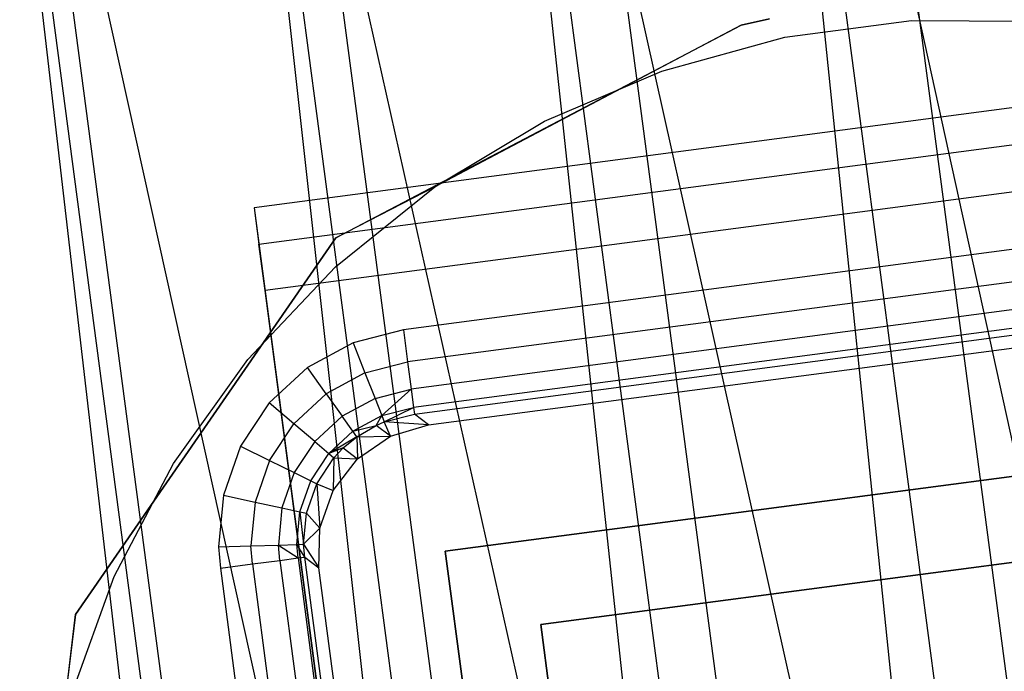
# Model space of a CAD drawing. Extents: x -23.4 to 23.6, y 0.3 to 4.
# Tile 184 of 189: x 22.069 to 22.525, y 3.223 to 3.525. Entities that reach past the tile are written whole.
import ezdxf

# ---------------------------------------------------------------- set-up
doc = ezdxf.new("R2010")
doc.units = 0
doc.header["$MEASUREMENT"] = 0
doc.layers.get('0').update_dxf_attribs({"color": 13, "linetype": 'CONTINUOUS'})

# ---------------------------------------------------------------- blocks, each defined once
blk = doc.blocks.new('FOURTY_V_PM_STL')
at = {"color": 0}
for p, q in [((22.80949, 1.06986, -3.86117), (22.43044, 3.94308, -2.18794)), ((22.80949, 1.06986, -3.86117), (22.43044, 3.94308, -2.18794)), ((22.67757, 1.0496, -3.85626), (22.29852, 3.92282, -2.18303)), ((22.67757, 1.0496, -3.85626), (22.29852, 3.92282, -2.18303)), ((22.40112, 3.90979, -2.13741), (22.63562, 2.83962, -2.76086)), ((22.40112, 3.90979, -2.13741), (22.63562, 2.83962, -2.76086)), ((22.40112, 3.90979, -2.13741), (22.54352, 2.83044, -2.76597)), ((22.40112, 3.90979, -2.13741), (22.54352, 2.83044, -2.76597)), ((22.40112, 3.90979, -2.13741), (22.51291, 2.82607, -2.7654)), ((22.40112, 3.90979, -2.13741), (22.51291, 2.82607, -2.7654)), ((22.54998, 1.01857, -3.83189), (22.17093, 3.8918, -2.15866)), ((22.54998, 1.01857, -3.83189), (22.17093, 3.8918, -2.15866)), ((22.27646, 3.88776, -2.12783), (22.51291, 2.82607, -2.7654)), ((22.27646, 3.88776, -2.12783), (22.51291, 2.82607, -2.7654)), ((22.27646, 3.88776, -2.12783), (22.41885, 2.80841, -2.75639)), ((22.27646, 3.88776, -2.12783), (22.41885, 2.80841, -2.75639)), ((22.27646, 3.88776, -2.12783), (22.39246, 2.80227, -2.75181)), ((22.27646, 3.88776, -2.12783), (22.39246, 2.80227, -2.75181)), ((22.15703, 3.85543, -2.09937), (22.39246, 2.80227, -2.75181)), ((22.15703, 3.85543, -2.09937), (22.39246, 2.80227, -2.75181)), ((22.15703, 3.85543, -2.09937), (22.29942, 2.77609, -2.72793)), ((22.15703, 3.85543, -2.09937), (22.29942, 2.77609, -2.72793)), ((22.15703, 3.85543, -2.09937), (22.27771, 2.76889, -2.72049)), ((22.15703, 3.85543, -2.09937), (22.27771, 2.76889, -2.72049)), ((22.43038, 0.97768, -3.78877), (22.05133, 3.8509, -2.11554)), ((22.43038, 0.97768, -3.78877), (22.05133, 3.8509, -2.11554)), ((22.04646, 3.81379, -2.0529), (22.27771, 2.76889, -2.72049)), ((22.04646, 3.81379, -2.0529), (22.27771, 2.76889, -2.72049)), ((22.04646, 3.81379, -2.0529), (22.18885, 2.73444, -2.68146)), ((22.04646, 3.81379, -2.0529), (22.18885, 2.73444, -2.68146)), ((22.04646, 3.81379, -2.0529), (22.17199, 2.72689, -2.67232)), ((22.04646, 3.81379, -2.0529), (22.17199, 2.72689, -2.67232)), ((22.41616, 3.52505, -0.80709), (22.40302, 3.52203, -0.80709)), ((22.40302, 3.52203, -0.74016), (22.41616, 3.52505, -0.74016)), ((22.40302, 3.52203, -0.74016), (22.41616, 3.52505, -0.74016)), ((22.41616, 3.52505, -0.80709), (22.40302, 3.52203, -0.80709)), ((22.4232, 3.51647, -0.80709), (22.4818, 3.5242, -0.80709)), ((22.4232, 3.51647, -0.80709), (22.4818, 3.5242, -0.80709)), ((22.4232, 3.51647, -0.74803), (22.4818, 3.5242, -0.74803)), ((22.4232, 3.51647, -0.74803), (22.4818, 3.5242, -0.74803)), ((22.4818, 3.5242, -0.80709), (22.54091, 3.52388, -0.80709)), ((22.4818, 3.5242, -0.80709), (22.54091, 3.52388, -0.80709)), ((22.4818, 3.5242, -0.80709), (22.4818, 3.5242, -0.74803)), ((22.4818, 3.5242, -0.74803), (22.54091, 3.52388, -0.74803)), ((22.4818, 3.5242, -0.80709), (22.4818, 3.5242, -0.74803)), ((22.4818, 3.5242, -0.74803), (22.54091, 3.52388, -0.74803)), ((22.2153, 3.42351, -0.74016), (22.40302, 3.52203, -0.74016)), ((22.2153, 3.42351, -0.74016), (22.40302, 3.52203, -0.74016)), ((22.40302, 3.52203, -0.80709), (22.26119, 3.44714, -0.80709)), ((22.40302, 3.52203, -0.80709), (22.26119, 3.44714, -0.80709)), ((22.40302, 3.52203, -0.80709), (22.40302, 3.52203, -0.74016)), ((22.40302, 3.52203, -0.80709), (22.40302, 3.52203, -0.74016)), ((22.3662, 3.50083, -0.80709), (22.4232, 3.51647, -0.80709)), ((22.3662, 3.50083, -0.80709), (22.4232, 3.51647, -0.80709)), ((22.3662, 3.50083, -0.74803), (22.4232, 3.51647, -0.74803)), ((22.3662, 3.50083, -0.74803), (22.4232, 3.51647, -0.74803)), ((22.4232, 3.51647, -0.80709), (22.4232, 3.51647, -0.74803)), ((22.4232, 3.51647, -0.80709), (22.4232, 3.51647, -0.74803)), ((22.73957, 3.51166, -1.37708), (22.17751, 3.43751, -1.37708)), ((22.73957, 3.51166, -1.37708), (22.17751, 3.43751, -1.37708)), ((22.31186, 3.47758, -0.80709), (22.3662, 3.50083, -0.80709)), ((22.31186, 3.47758, -0.80709), (22.3662, 3.50083, -0.80709)), ((22.31186, 3.47758, -0.74803), (22.3662, 3.50083, -0.74803)), ((22.31186, 3.47758, -0.74803), (22.3662, 3.50083, -0.74803)), ((22.3662, 3.50083, -0.80709), (22.3662, 3.50083, -0.74803)), ((22.3662, 3.50083, -0.80709), (22.3662, 3.50083, -0.74803)), ((22.17974, 3.42061, -1.38692), (22.7418, 3.49476, -1.38692)), ((22.17974, 3.42061, -1.38692), (22.7418, 3.49476, -1.38692)), ((22.74462, 3.47332, -1.46759), (22.18256, 3.39918, -1.46759)), ((22.74462, 3.47332, -1.46759), (22.18256, 3.39918, -1.46759)), ((22.26119, 3.44714, -0.80709), (22.31186, 3.47758, -0.80709)), ((22.26119, 3.44714, -0.80709), (22.31186, 3.47758, -0.80709)), ((22.26119, 3.44714, -0.74803), (22.31186, 3.47758, -0.74803)), ((22.26119, 3.44714, -0.74803), (22.31186, 3.47758, -0.74803)), ((22.31186, 3.47758, -0.80709), (22.31186, 3.47758, -0.74803)), ((22.31186, 3.47758, -0.80709), (22.31186, 3.47758, -0.74803)), ((22.21514, 3.41009, -0.80709), (22.26119, 3.44714, -0.80709)), ((22.21514, 3.41009, -0.80709), (22.26119, 3.44714, -0.80709)), ((22.21514, 3.41009, -0.74803), (22.26119, 3.44714, -0.74803)), ((22.21514, 3.41009, -0.74803), (22.26119, 3.44714, -0.74803)), ((22.26119, 3.44714, -0.80709), (22.2153, 3.42351, -0.80709)), ((22.26119, 3.44714, -0.80709), (22.2153, 3.42351, -0.80709)), ((22.26119, 3.44714, -0.80709), (22.26119, 3.44714, -0.74803)), ((22.26119, 3.44714, -0.80709), (22.26119, 3.44714, -0.74803)), ((22.17751, 3.43751, -1.37708), (22.17974, 3.42061, -1.38692)), ((22.17751, 3.43751, -1.37708), (22.17974, 3.42061, -1.38692)), ((22.17751, 3.43751, -1.37708), (22.2102, 3.18971, -0.94416)), ((22.17751, 3.43751, -1.37708), (22.2102, 3.18971, -0.94416)), ((22.68752, 3.43912, -0.80709), (22.24658, 3.38095, -0.80709)), ((22.68752, 3.43912, -0.80709), (22.24658, 3.38095, -0.80709)), ((22.2153, 3.42351, -0.80709), (22.09488, 3.24904, -0.80709)), ((22.09488, 3.24904, -0.74016), (22.2153, 3.42351, -0.74016)), ((22.2153, 3.42351, -0.80709), (22.09488, 3.24904, -0.80709)), ((22.09488, 3.24904, -0.74016), (22.2153, 3.42351, -0.74016)), ((22.2153, 3.42351, -0.80709), (22.2153, 3.42351, -0.74016)), ((22.2153, 3.42351, -0.80709), (22.2153, 3.42351, -0.74016)), ((22.68949, 3.42426, -0.81005), (22.24854, 3.36609, -0.81005)), ((22.68949, 3.42426, -0.81005), (22.24854, 3.36609, -0.81005)), ((22.18256, 3.39918, -1.46759), (22.17974, 3.42061, -1.38692)), ((22.18256, 3.39918, -1.46759), (22.17974, 3.42061, -1.38692)), ((22.17456, 3.36711, -0.80709), (22.21514, 3.41009, -0.80709)), ((22.17456, 3.36711, -0.80709), (22.21514, 3.41009, -0.80709)), ((22.17456, 3.36711, -0.74803), (22.21514, 3.41009, -0.74803)), ((22.17456, 3.36711, -0.74803), (22.21514, 3.41009, -0.74803)), ((22.21514, 3.41009, -0.80709), (22.21514, 3.41009, -0.74803)), ((22.21514, 3.41009, -0.80709), (22.21514, 3.41009, -0.74803)), ((22.69115, 3.41164, -0.8185), (22.25021, 3.35347, -0.8185)), ((22.69115, 3.41164, -0.8185), (22.25021, 3.35347, -0.8185)), ((22.69227, 3.40315, -0.83115), (22.25133, 3.34498, -0.83115)), ((22.69227, 3.40315, -0.83115), (22.25133, 3.34498, -0.83115)), ((22.21912, 3.1221, -0.98353), (22.18256, 3.39918, -1.46759)), ((22.21912, 3.1221, -0.98353), (22.18256, 3.39918, -1.46759)), ((22.25173, 3.34192, -0.84611), (22.69267, 3.40009, -0.84611)), ((22.25173, 3.34192, -0.84611), (22.69267, 3.40009, -0.84611)), ((22.25829, 3.33689, -1.51575), (22.68764, 3.39353, -1.51575)), ((22.25829, 3.33689, -1.51575), (22.68764, 3.39353, -1.51575)), ((22.24658, 3.38095, -0.80709), (22.2233, 3.37491, -0.80709)), ((22.24658, 3.38095, -0.80709), (22.2233, 3.37491, -0.80709)), ((22.24658, 3.38095, -0.80709), (22.24854, 3.36609, -0.81005)), ((22.24658, 3.38095, -0.80709), (22.24854, 3.36609, -0.81005)), ((22.2233, 3.37491, -0.80709), (22.20217, 3.36341, -0.80709)), ((22.2233, 3.37491, -0.80709), (22.20217, 3.36341, -0.80709)), ((22.2233, 3.37491, -0.80709), (22.2288, 3.36099, -0.81004)), ((22.2233, 3.37491, -0.80709), (22.2288, 3.36099, -0.81004)), ((22.14021, 3.319, -0.80709), (22.17456, 3.36711, -0.80709)), ((22.14021, 3.319, -0.80709), (22.17456, 3.36711, -0.80709)), ((22.14021, 3.319, -0.74803), (22.17456, 3.36711, -0.74803)), ((22.14021, 3.319, -0.74803), (22.17456, 3.36711, -0.74803)), ((22.17456, 3.36711, -0.80709), (22.17456, 3.36711, -0.74803)), ((22.17456, 3.36711, -0.80709), (22.17456, 3.36711, -0.74803)), ((22.2288, 3.36099, -0.81004), (22.24854, 3.36609, -0.81005)), ((22.2288, 3.36099, -0.81004), (22.24854, 3.36609, -0.81005)), ((22.24854, 3.36609, -0.81005), (22.25021, 3.35347, -0.8185)), ((22.24854, 3.36609, -0.81005), (22.25021, 3.35347, -0.8185)), ((22.20217, 3.36341, -0.80709), (22.18447, 3.34712, -0.80709)), ((22.20217, 3.36341, -0.80709), (22.18447, 3.34712, -0.80709)), ((22.21088, 3.35124, -0.81004), (22.20217, 3.36341, -0.80709)), ((22.21088, 3.35124, -0.81004), (22.20217, 3.36341, -0.80709)), ((22.2288, 3.36099, -0.81004), (22.21088, 3.35124, -0.81004)), ((22.2288, 3.36099, -0.81004), (22.21088, 3.35124, -0.81004)), ((22.2288, 3.36099, -0.81004), (22.23347, 3.34915, -0.81847)), ((22.2288, 3.36099, -0.81004), (22.23347, 3.34915, -0.81847)), ((22.21088, 3.35124, -0.81004), (22.19586, 3.33744, -0.81004)), ((22.21088, 3.35124, -0.81004), (22.19586, 3.33744, -0.81004)), ((22.21088, 3.35124, -0.81004), (22.21828, 3.3409, -0.81845)), ((22.21088, 3.35124, -0.81004), (22.21828, 3.3409, -0.81845)), ((22.23347, 3.34915, -0.81847), (22.25021, 3.35347, -0.8185)), ((22.23347, 3.34915, -0.81847), (22.25021, 3.35347, -0.8185)), ((22.23662, 3.34119, -0.8311), (22.25021, 3.35347, -0.8185)), ((22.23662, 3.34119, -0.8311), (22.25021, 3.35347, -0.8185)), ((22.25021, 3.35347, -0.8185), (22.25133, 3.34498, -0.83115)), ((22.25021, 3.35347, -0.8185), (22.25133, 3.34498, -0.83115)), ((22.18447, 3.34712, -0.80709), (22.17125, 3.32703, -0.80709)), ((22.18447, 3.34712, -0.80709), (22.17125, 3.32703, -0.80709)), ((22.19586, 3.33744, -0.81004), (22.18447, 3.34712, -0.80709)), ((22.19586, 3.33744, -0.81004), (22.18447, 3.34712, -0.80709)), ((22.23347, 3.34915, -0.81847), (22.21828, 3.3409, -0.81845)), ((22.23347, 3.34915, -0.81847), (22.21828, 3.3409, -0.81845)), ((22.23347, 3.34915, -0.81847), (22.23662, 3.34119, -0.8311)), ((22.23347, 3.34915, -0.81847), (22.23662, 3.34119, -0.8311)), ((22.22326, 3.33394, -0.83107), (22.23662, 3.34119, -0.8311)), ((22.22326, 3.33394, -0.83107), (22.23662, 3.34119, -0.8311)), ((22.23402, 3.33666, -0.84602), (22.23662, 3.34119, -0.8311)), ((22.23402, 3.33666, -0.84602), (22.23662, 3.34119, -0.8311)), ((22.23662, 3.34119, -0.8311), (22.25133, 3.34498, -0.83115)), ((22.23662, 3.34119, -0.8311), (22.25133, 3.34498, -0.83115)), ((22.23662, 3.34119, -0.8311), (22.23776, 3.33829, -0.84604)), ((22.23662, 3.34119, -0.8311), (22.23776, 3.33829, -0.84604)), ((22.23776, 3.33829, -0.84604), (22.25133, 3.34498, -0.83115)), ((22.23776, 3.33829, -0.84604), (22.25133, 3.34498, -0.83115)), ((22.23776, 3.33829, -0.84604), (22.25173, 3.34192, -0.84611)), ((22.23776, 3.33829, -0.84604), (22.25173, 3.34192, -0.84611)), ((22.25133, 3.34498, -0.83115), (22.25173, 3.34192, -0.84611)), ((22.25133, 3.34498, -0.83115), (22.25173, 3.34192, -0.84611)), ((22.25829, 3.33689, -1.51575), (22.25173, 3.34192, -0.84611)), ((22.25829, 3.33689, -1.51575), (22.25173, 3.34192, -0.84611)), ((22.18465, 3.3204, -0.81004), (22.19586, 3.33744, -0.81004)), ((22.18465, 3.3204, -0.81004), (22.19586, 3.33744, -0.81004)), ((22.20555, 3.3292, -0.81845), (22.19586, 3.33744, -0.81004)), ((22.20555, 3.3292, -0.81845), (22.19586, 3.33744, -0.81004)), ((22.20555, 3.3292, -0.81845), (22.21828, 3.3409, -0.81845)), ((22.20555, 3.3292, -0.81845), (22.21828, 3.3409, -0.81845)), ((22.22326, 3.33394, -0.83107), (22.21828, 3.3409, -0.81845)), ((22.22326, 3.33394, -0.83107), (22.21828, 3.3409, -0.81845)), ((22.22326, 3.33394, -0.83107), (22.23402, 3.33666, -0.84602)), ((22.22326, 3.33394, -0.83107), (22.23402, 3.33666, -0.84602)), ((22.22508, 3.33139, -0.84599), (22.23402, 3.33666, -0.84602)), ((22.22508, 3.33139, -0.84599), (22.23402, 3.33666, -0.84602)), ((22.23402, 3.33666, -0.84602), (22.23776, 3.33829, -0.84604)), ((22.23402, 3.33666, -0.84602), (22.23776, 3.33829, -0.84604)), ((22.24057, 3.33163, -1.51575), (22.23402, 3.33666, -0.84602)), ((22.24057, 3.33163, -1.51575), (22.23402, 3.33666, -0.84602)), ((22.25829, 3.33689, -1.51575), (22.23776, 3.33829, -0.84604)), ((22.25829, 3.33689, -1.51575), (22.23776, 3.33829, -0.84604)), ((22.24057, 3.33163, -1.51575), (22.23776, 3.33829, -0.84604)), ((22.24057, 3.33163, -1.51575), (22.23776, 3.33829, -0.84604)), ((22.24057, 3.33163, -1.51575), (22.25829, 3.33689, -1.51575)), ((22.24057, 3.33163, -1.51575), (22.25829, 3.33689, -1.51575)), ((22.22326, 3.33394, -0.83107), (22.21208, 3.32365, -0.83105)), ((22.22326, 3.33394, -0.83107), (22.21208, 3.32365, -0.83105)), ((22.22508, 3.33139, -0.84599), (22.22326, 3.33394, -0.83107)), ((22.22508, 3.33139, -0.84599), (22.22326, 3.33394, -0.83107)), ((22.26601, 3.27834, -1.51575), (22.69537, 3.33498, -1.51575)), ((22.69537, 3.33498, -0.80709), (22.26601, 3.27834, -0.80709)), ((22.26601, 3.27834, -1.51575), (22.69537, 3.33498, -1.51575)), ((22.69537, 3.33498, -0.80709), (22.26601, 3.27834, -0.80709)), ((22.20555, 3.3292, -0.81845), (22.19604, 3.31476, -0.81845)), ((22.20555, 3.3292, -0.81845), (22.19604, 3.31476, -0.81845)), ((22.20555, 3.3292, -0.81845), (22.21208, 3.32365, -0.83105)), ((22.20555, 3.3292, -0.81845), (22.21208, 3.32365, -0.83105)), ((22.22508, 3.33139, -0.84599), (22.21208, 3.32365, -0.83105)), ((22.22508, 3.33139, -0.84599), (22.21208, 3.32365, -0.83105)), ((22.21879, 3.3262, -0.84598), (22.22508, 3.33139, -0.84599)), ((22.21879, 3.3262, -0.84598), (22.22508, 3.33139, -0.84599)), ((22.22508, 3.33139, -0.84599), (22.24057, 3.33163, -1.51575)), ((22.22508, 3.33139, -0.84599), (22.24057, 3.33163, -1.51575)), ((22.22508, 3.33139, -0.84599), (22.22535, 3.32116, -1.51575)), ((22.22508, 3.33139, -0.84599), (22.22535, 3.32116, -1.51575)), ((22.22535, 3.32116, -1.51575), (22.24057, 3.33163, -1.51575)), ((22.22535, 3.32116, -1.51575), (22.24057, 3.33163, -1.51575)), ((22.17125, 3.32703, -0.80709), (22.16329, 3.30433, -0.80709)), ((22.17125, 3.32703, -0.80709), (22.16329, 3.30433, -0.80709)), ((22.17125, 3.32703, -0.80709), (22.18465, 3.3204, -0.81004)), ((22.17125, 3.32703, -0.80709), (22.18465, 3.3204, -0.81004)), ((22.20372, 3.31096, -0.83106), (22.21208, 3.32365, -0.83105)), ((22.20372, 3.31096, -0.83106), (22.21208, 3.32365, -0.83105)), ((22.21879, 3.3262, -0.84598), (22.21208, 3.32365, -0.83105)), ((22.21879, 3.3262, -0.84598), (22.21208, 3.32365, -0.83105)), ((22.21208, 3.32365, -0.83105), (22.21446, 3.32162, -0.84597)), ((22.21208, 3.32365, -0.83105), (22.21446, 3.32162, -0.84597)), ((22.21446, 3.32162, -0.84597), (22.21879, 3.3262, -0.84598)), ((22.21446, 3.32162, -0.84597), (22.21879, 3.3262, -0.84598)), ((22.21879, 3.3262, -0.84598), (22.22535, 3.32116, -1.51575)), ((22.21879, 3.3262, -0.84598), (22.22535, 3.32116, -1.51575)), ((22.11274, 3.26667, -0.80709), (22.14021, 3.319, -0.80709)), ((22.11274, 3.26667, -0.80709), (22.14021, 3.319, -0.80709)), ((22.11274, 3.26667, -0.74803), (22.14021, 3.319, -0.74803)), ((22.11274, 3.26667, -0.74803), (22.14021, 3.319, -0.74803)), ((22.14021, 3.319, -0.80709), (22.14021, 3.319, -0.74803)), ((22.14021, 3.319, -0.80709), (22.14021, 3.319, -0.74803)), ((22.18465, 3.3204, -0.81004), (22.17791, 3.30115, -0.81004)), ((22.18465, 3.3204, -0.81004), (22.17791, 3.30115, -0.81004)), ((22.18465, 3.3204, -0.81004), (22.19604, 3.31476, -0.81845)), ((22.18465, 3.3204, -0.81004), (22.19604, 3.31476, -0.81845)), ((22.20653, 3.30957, -0.84598), (22.21446, 3.32162, -0.84597)), ((22.20653, 3.30957, -0.84598), (22.21446, 3.32162, -0.84597)), ((22.21446, 3.32162, -0.84597), (22.21411, 3.3065, -1.51575)), ((22.21446, 3.32162, -0.84597), (22.21411, 3.3065, -1.51575)), ((22.21411, 3.3065, -1.51575), (22.22535, 3.32116, -1.51575)), ((22.21411, 3.3065, -1.51575), (22.22535, 3.32116, -1.51575)), ((22.21446, 3.32162, -0.84597), (22.22535, 3.32116, -1.51575)), ((22.21446, 3.32162, -0.84597), (22.22535, 3.32116, -1.51575)), ((22.19604, 3.31476, -0.81845), (22.19034, 3.29844, -0.81846)), ((22.19604, 3.31476, -0.81845), (22.19034, 3.29844, -0.81846)), ((22.19604, 3.31476, -0.81845), (22.20372, 3.31096, -0.83106)), ((22.19604, 3.31476, -0.81845), (22.20372, 3.31096, -0.83106)), ((22.1987, 3.29661, -0.83109), (22.20372, 3.31096, -0.83106)), ((22.1987, 3.29661, -0.83109), (22.20372, 3.31096, -0.83106)), ((22.20176, 3.29595, -0.84602), (22.20653, 3.30957, -0.84598)), ((22.20176, 3.29595, -0.84602), (22.20653, 3.30957, -0.84598)), ((22.20372, 3.31096, -0.83106), (22.20653, 3.30957, -0.84598)), ((22.20372, 3.31096, -0.83106), (22.20653, 3.30957, -0.84598)), ((22.20653, 3.30957, -0.84598), (22.20795, 3.28909, -1.51575)), ((22.20653, 3.30957, -0.84598), (22.20795, 3.28909, -1.51575)), ((22.20653, 3.30957, -0.84598), (22.21411, 3.3065, -1.51575)), ((22.20653, 3.30957, -0.84598), (22.21411, 3.3065, -1.51575)), ((22.20795, 3.28909, -1.51575), (22.21411, 3.3065, -1.51575)), ((22.20795, 3.28909, -1.51575), (22.21411, 3.3065, -1.51575)), ((22.16329, 3.30433, -0.80709), (22.16108, 3.28038, -0.80709)), ((22.16329, 3.30433, -0.80709), (22.16108, 3.28038, -0.80709)), ((22.16329, 3.30433, -0.80709), (22.17791, 3.30115, -0.81004)), ((22.16329, 3.30433, -0.80709), (22.17791, 3.30115, -0.81004)), ((22.17791, 3.30115, -0.81004), (22.17605, 3.28084, -0.81005)), ((22.17791, 3.30115, -0.81004), (22.17605, 3.28084, -0.81005)), ((22.17791, 3.30115, -0.81004), (22.19034, 3.29844, -0.81846)), ((22.17791, 3.30115, -0.81004), (22.19034, 3.29844, -0.81846)), ((22.19034, 3.29844, -0.81846), (22.18877, 3.28122, -0.81849)), ((22.19034, 3.29844, -0.81846), (22.18877, 3.28122, -0.81849)), ((22.19034, 3.29844, -0.81846), (22.1987, 3.29661, -0.83109)), ((22.19034, 3.29844, -0.81846), (22.1987, 3.29661, -0.83109)), ((22.19733, 3.28148, -0.83113), (22.1987, 3.29661, -0.83109)), ((22.19733, 3.28148, -0.83113), (22.1987, 3.29661, -0.83109)), ((22.1987, 3.29661, -0.83109), (22.20043, 3.28158, -0.84608)), ((22.1987, 3.29661, -0.83109), (22.20043, 3.28158, -0.84608)), ((22.1987, 3.29661, -0.83109), (22.20176, 3.29595, -0.84602)), ((22.1987, 3.29661, -0.83109), (22.20176, 3.29595, -0.84602)), ((22.20043, 3.28158, -0.84608), (22.20176, 3.29595, -0.84602)), ((22.20043, 3.28158, -0.84608), (22.20176, 3.29595, -0.84602)), ((22.20176, 3.29595, -0.84602), (22.20795, 3.28909, -1.51575)), ((22.20176, 3.29595, -0.84602), (22.20795, 3.28909, -1.51575)), ((22.20043, 3.28158, -0.84608), (22.20795, 3.28909, -1.51575)), ((22.20043, 3.28158, -0.84608), (22.20795, 3.28909, -1.51575)), ((22.20747, 3.27062, -1.51575), (22.20795, 3.28909, -1.51575)), ((22.20747, 3.27062, -1.51575), (22.20795, 3.28909, -1.51575)), ((22.3102, 3.24446, -0.80709), (22.66148, 3.2908, -0.80709)), ((22.66148, 3.2908, -0.74803), (22.3102, 3.24446, -0.74803)), ((22.3102, 3.24446, -0.80709), (22.66148, 3.2908, -0.80709)), ((22.66148, 3.2908, -0.74803), (22.3102, 3.24446, -0.74803)), ((22.16108, 3.28038, -0.80709), (22.17605, 3.28084, -0.81005)), ((22.16108, 3.28038, -0.80709), (22.17605, 3.28084, -0.81005)), ((22.16108, 3.28038, -0.80709), (22.16188, 3.2705, -0.80709)), ((22.16108, 3.28038, -0.80709), (22.16188, 3.2705, -0.80709)), ((22.17605, 3.28084, -0.81005), (22.18877, 3.28122, -0.81849)), ((22.17605, 3.28084, -0.81005), (22.18877, 3.28122, -0.81849)), ((22.17674, 3.27246, -0.81005), (22.17605, 3.28084, -0.81005)), ((22.17674, 3.27246, -0.81005), (22.17605, 3.28084, -0.81005)), ((22.18877, 3.28122, -0.81849), (22.19733, 3.28148, -0.83113)), ((22.18877, 3.28122, -0.81849), (22.19733, 3.28148, -0.83113)), ((22.18936, 3.27412, -0.8185), (22.18877, 3.28122, -0.81849)), ((22.18936, 3.27412, -0.8185), (22.18877, 3.28122, -0.81849)), ((22.18877, 3.28122, -0.81849), (22.19784, 3.27524, -0.83115)), ((22.18877, 3.28122, -0.81849), (22.19784, 3.27524, -0.83115)), ((22.19733, 3.28148, -0.83113), (22.20043, 3.28158, -0.84608)), ((22.19733, 3.28148, -0.83113), (22.20043, 3.28158, -0.84608)), ((22.20091, 3.27565, -0.84611), (22.19733, 3.28148, -0.83113)), ((22.19784, 3.27524, -0.83115), (22.19733, 3.28148, -0.83113)), ((22.20091, 3.27565, -0.84611), (22.19733, 3.28148, -0.83113)), ((22.19784, 3.27524, -0.83115), (22.19733, 3.28148, -0.83113)), ((22.20091, 3.27565, -0.84611), (22.20043, 3.28158, -0.84608)), ((22.20043, 3.28158, -0.84608), (22.20747, 3.27062, -1.51575)), ((22.20043, 3.28158, -0.84608), (22.20747, 3.27062, -1.51575)), ((22.20091, 3.27565, -0.84611), (22.20043, 3.28158, -0.84608)), ((22.32266, 2.84899, -1.51575), (22.26601, 3.27834, -1.51575)), ((22.26601, 3.27834, -1.51575), (22.26601, 3.27834, -0.80709)), ((22.26601, 3.27834, -0.80709), (22.32266, 2.84899, -0.80709)), ((22.26601, 3.27834, -1.51575), (22.26601, 3.27834, -0.80709)), ((22.32266, 2.84899, -1.51575), (22.26601, 3.27834, -1.51575)), ((22.26601, 3.27834, -0.80709), (22.32266, 2.84899, -0.80709)), ((22.17674, 3.27246, -0.81005), (22.18936, 3.27412, -0.8185)), ((22.17674, 3.27246, -0.81005), (22.18936, 3.27412, -0.8185)), ((22.18936, 3.27412, -0.8185), (22.19784, 3.27524, -0.83115)), ((22.18936, 3.27412, -0.8185), (22.19784, 3.27524, -0.83115)), ((22.18936, 3.27412, -0.8185), (22.24753, 2.83318, -0.8185)), ((22.18936, 3.27412, -0.8185), (22.24753, 2.83318, -0.8185)), ((22.19784, 3.27524, -0.83115), (22.20091, 3.27565, -0.84611)), ((22.19784, 3.27524, -0.83115), (22.20091, 3.27565, -0.84611)), ((22.19784, 3.27524, -0.83115), (22.25601, 2.8343, -0.83115)), ((22.19784, 3.27524, -0.83115), (22.25601, 2.8343, -0.83115)), ((22.20091, 3.27565, -0.84611), (22.20747, 3.27062, -1.51575)), ((22.25908, 2.8347, -0.84611), (22.20091, 3.27565, -0.84611)), ((22.20091, 3.27565, -0.84611), (22.20747, 3.27062, -1.51575)), ((22.25908, 2.8347, -0.84611), (22.20091, 3.27565, -0.84611)), ((22.16188, 3.2705, -0.80709), (22.17674, 3.27246, -0.81005)), ((22.16188, 3.2705, -0.80709), (22.17674, 3.27246, -0.81005)), ((22.16188, 3.2705, -0.80709), (22.22005, 2.82955, -0.80709)), ((22.16188, 3.2705, -0.80709), (22.22005, 2.82955, -0.80709)), ((22.17674, 3.27246, -0.81005), (22.23491, 2.83151, -0.81005)), ((22.17674, 3.27246, -0.81005), (22.23491, 2.83151, -0.81005)), ((22.26411, 2.84126, -1.51575), (22.20747, 3.27062, -1.51575)), ((22.26411, 2.84126, -1.51575), (22.20747, 3.27062, -1.51575)), ((22.09264, 3.21109, -0.80709), (22.11274, 3.26667, -0.80709)), ((22.09264, 3.21109, -0.80709), (22.11274, 3.26667, -0.80709)), ((22.09264, 3.21109, -0.74803), (22.11274, 3.26667, -0.74803)), ((22.09264, 3.21109, -0.74803), (22.11274, 3.26667, -0.74803)), ((22.11274, 3.26667, -0.80709), (22.11274, 3.26667, -0.74803)), ((22.11274, 3.26667, -0.80709), (22.11274, 3.26667, -0.74803)), ((22.06933, 3.0386, -0.74016), (22.09488, 3.24904, -0.74016)), ((22.06933, 3.0386, -0.74016), (22.09488, 3.24904, -0.74016)), ((22.09488, 3.24904, -0.80709), (22.07595, 3.09433, -0.80709)), ((22.09488, 3.24904, -0.80709), (22.07595, 3.09433, -0.80709)), ((22.09488, 3.24904, -0.80709), (22.09488, 3.24904, -0.74016)), ((22.09488, 3.24904, -0.80709), (22.09488, 3.24904, -0.74016)), ((22.3102, 3.24446, -0.74803), (22.3102, 3.24446, -0.80709)), ((22.35654, 2.89317, -0.80709), (22.3102, 3.24446, -0.80709)), ((22.3102, 3.24446, -0.74803), (22.3102, 3.24446, -0.80709)), ((22.3102, 3.24446, -0.74803), (22.35654, 2.89317, -0.74803)), ((22.35654, 2.89317, -0.80709), (22.3102, 3.24446, -0.80709)), ((22.3102, 3.24446, -0.74803), (22.35654, 2.89317, -0.74803))]:
    blk.add_line(p, q, dxfattribs=at)

msp = doc.modelspace()

# ---------------------------------------------------------------- block references
at = {"color": 0}
msp.add_blockref('FOURTY_V_PM_STL', (0, 0), dxfattribs=at)

doc.saveas('drawing.dxf')
